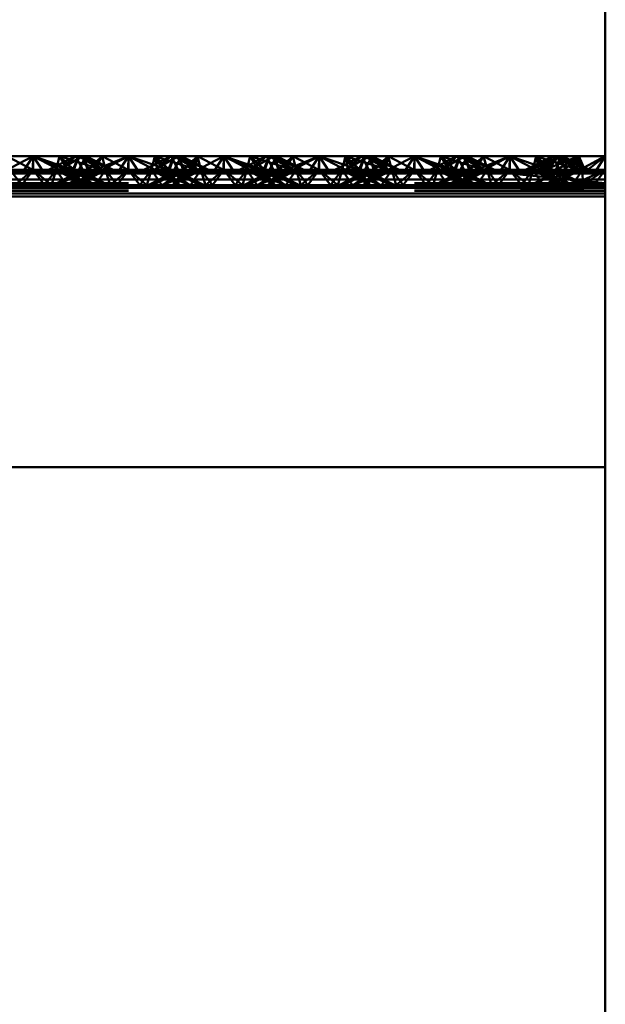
# Paper-space layout 'Layout1' of a CAD drawing. Extents: x -2 to 1033, y -36 to 596.
# Tile 216 of 256: x 375.47 to 377.01, y 475.24 to 477.83. Entities that reach past the tile are written whole.
import ezdxf

# ---------------------------------------------------------------- set-up
doc = ezdxf.new("R2010")
doc.units = 0
doc.linetypes.add('ACAD_ISO02W100', pattern=[15, 12, -3])
doc.layers.add('SS_ZEBRIKY', color=24, linetype='CONTINUOUS', lineweight=50)

psp = doc.layouts.get("Layout1")

# ---------------------------------------------------------------- linework, layer by layer
at = {"layer": 'SS_ZEBRIKY', "color": 1, "linetype": 'Continuous', "ltscale": 0.25}
psp.add_line((377.0063, 483.685), (377.0063, 453.285), dxfattribs=at)
at = {"layer": 'SS_ZEBRIKY', "color": 7, "linetype": 'Continuous', "ltscale": 0.25}
for p, q in [((375.4296, 477.4288), (375.5063, 477.4688)), ((375.5063, 477.4688), (375.4374, 477.4688)), ((375.4803, 477.4288), (375.5063, 477.4688)), ((375.5324, 477.4288), (375.5063, 477.4688)), ((375.5063, 477.4688), (375.583, 477.4288)), ((375.5063, 477.4688), (375.5966, 477.4322)), ((375.5753, 477.4688), (375.5063, 477.4688)), ((375.5753, 477.4688), (375.5966, 477.4322)), ((375.5753, 477.4688), (375.6134, 477.433)), ((375.6258, 477.4688), (375.5753, 477.4688)), ((375.6258, 477.4688), (375.6134, 477.433)), ((375.6258, 477.4688), (375.6889, 477.433)), ((375.6442, 477.4688), (375.6258, 477.4688)), ((375.6442, 477.4688), (375.6889, 477.433)), ((375.7158, 477.433), (375.6442, 477.4688)), ((375.6874, 477.4688), (375.6442, 477.4688)), ((375.6874, 477.4688), (375.6728, 477.4545)), ((375.7553, 477.433), (375.6874, 477.4688)), ((375.7563, 477.4688), (375.6874, 477.4688)), ((375.7553, 477.433), (375.7563, 477.4688)), ((375.7563, 477.4688), (375.8226, 477.4459)), ((375.8253, 477.4688), (375.7563, 477.4688)), ((375.8684, 477.4688), (375.7969, 477.433)), ((375.8243, 477.433), (375.8869, 477.4688)), ((375.8243, 477.433), (375.8684, 477.4688)), ((375.8253, 477.4688), (375.8393, 477.4543)), ((375.8253, 477.4688), (375.8516, 477.4604)), ((375.8684, 477.4688), (375.8253, 477.4688)), ((375.8869, 477.4688), (375.8684, 477.4688)), ((375.8993, 477.433), (375.8869, 477.4688)), ((375.9374, 477.4688), (375.8869, 477.4688)), ((375.8993, 477.433), (375.9374, 477.4688)), ((375.9161, 477.4322), (375.9374, 477.4688)), ((375.9296, 477.4288), (376.0063, 477.4688)), ((375.9296, 477.4288), (375.9374, 477.4688)), ((376.0063, 477.4688), (375.9374, 477.4688)), ((375.9803, 477.4288), (376.0063, 477.4688)), ((376.0324, 477.4288), (376.0063, 477.4688)), ((376.0063, 477.4688), (376.083, 477.4288)), ((376.0063, 477.4688), (376.0966, 477.4322)), ((376.0753, 477.4688), (376.0063, 477.4688)), ((376.0753, 477.4688), (376.0966, 477.4322)), ((376.0753, 477.4688), (376.1134, 477.433)), ((376.1258, 477.4688), (376.0753, 477.4688)), ((376.1258, 477.4688), (376.1134, 477.433)), ((376.1258, 477.4688), (376.1889, 477.433)), ((376.1442, 477.4688), (376.1258, 477.4688)), ((376.1442, 477.4688), (376.1889, 477.433)), ((376.2158, 477.433), (376.1442, 477.4688)), ((376.1874, 477.4688), (376.1442, 477.4688)), ((376.1728, 477.4545), (376.1874, 477.4688)), ((376.2553, 477.433), (376.1874, 477.4688)), ((376.2563, 477.4688), (376.1874, 477.4688)), ((376.2553, 477.433), (376.2563, 477.4688)), ((376.2563, 477.4688), (376.3226, 477.4459)), ((376.3253, 477.4688), (376.2563, 477.4688)), ((376.3684, 477.4688), (376.2969, 477.433)), ((376.3243, 477.433), (376.3869, 477.4688)), ((376.3243, 477.433), (376.3684, 477.4688)), ((376.3253, 477.4688), (376.3393, 477.4543)), ((376.3253, 477.4688), (376.3516, 477.4604)), ((376.3684, 477.4688), (376.3253, 477.4688)), ((376.3869, 477.4688), (376.3684, 477.4688)), ((376.3993, 477.433), (376.3869, 477.4688)), ((376.4374, 477.4688), (376.3869, 477.4688)), ((376.3993, 477.433), (376.4374, 477.4688)), ((376.4161, 477.4322), (376.4374, 477.4688)), ((376.4296, 477.4288), (376.5063, 477.4688)), ((376.4296, 477.4288), (376.4374, 477.4688)), ((376.5063, 477.4688), (376.4374, 477.4688)), ((376.4803, 477.4288), (376.5063, 477.4688)), ((376.5324, 477.4288), (376.5063, 477.4688)), ((376.5063, 477.4688), (376.583, 477.4288)), ((376.5063, 477.4688), (376.5966, 477.4322)), ((376.5753, 477.4688), (376.5063, 477.4688)), ((376.5753, 477.4688), (376.5966, 477.4322)), ((376.5753, 477.4688), (376.6134, 477.433)), ((376.6258, 477.4688), (376.5753, 477.4688)), ((376.6258, 477.4688), (376.6134, 477.433)), ((376.6258, 477.4688), (376.6889, 477.433)), ((376.6442, 477.4688), (376.6258, 477.4688)), ((376.6889, 477.433), (376.6442, 477.4688)), ((376.7158, 477.433), (376.6442, 477.4688)), ((376.6874, 477.4688), (376.6442, 477.4688)), ((376.6728, 477.4545), (376.6874, 477.4688)), ((376.7553, 477.433), (376.6874, 477.4688)), ((376.7563, 477.4688), (376.6874, 477.4688)), ((376.7553, 477.433), (376.7563, 477.4688)), ((376.7563, 477.4688), (376.8228, 477.4459)), ((376.8253, 477.4688), (376.7563, 477.4688)), ((376.8684, 477.4688), (376.7972, 477.433)), ((376.8121, 477.433), (376.8869, 477.4688)), ((376.8121, 477.433), (376.8684, 477.4688)), ((376.8394, 477.4542), (376.8253, 477.4688)), ((376.8253, 477.4688), (376.8516, 477.4604)), ((376.8684, 477.4688), (376.8253, 477.4688)), ((376.9374, 477.4688), (376.8473, 477.433)), ((376.8473, 477.433), (376.8869, 477.4688)), ((376.8869, 477.4688), (376.8684, 477.4688)), ((376.9374, 477.4688), (376.8869, 477.4688)), ((376.9374, 477.4688), (376.8993, 477.433)), ((376.9161, 477.4322), (376.9374, 477.4688)), ((376.9296, 477.4288), (376.9374, 477.4688)), ((376.9546, 477.4288), (376.9374, 477.4688)), ((377.0063, 477.4688), (376.9374, 477.4688)), ((376.9546, 477.4288), (377.0063, 477.4688)), ((376.9803, 477.4288), (377.0063, 477.4688)), ((375.4296, 477.4288), (375.5063, 477.4235)), ((375.4296, 477.4288), (375.4803, 477.4288)), ((375.5063, 477.4235), (375.4803, 477.4288)), ((375.4803, 477.4288), (375.5324, 477.4288)), ((375.5063, 477.4235), (375.583, 477.4288)), ((375.5063, 477.4235), (375.5324, 477.4288)), ((375.5324, 477.4288), (375.583, 477.4288)), ((375.583, 477.4288), (375.5966, 477.4322)), ((375.583, 477.4288), (375.9296, 477.4288)), ((375.5966, 477.4322), (375.6134, 477.433)), ((375.5966, 477.4322), (375.9161, 477.4322)), ((375.8993, 477.433), (375.6134, 477.433)), ((375.9161, 477.4322), (375.8993, 477.433)), ((375.9161, 477.4322), (375.9296, 477.4288)), ((375.9296, 477.4288), (376.0063, 477.4235)), ((375.9296, 477.4288), (375.9803, 477.4288)), ((376.0063, 477.4235), (375.9803, 477.4288)), ((375.9803, 477.4288), (376.0324, 477.4288)), ((376.0063, 477.4235), (376.083, 477.4288)), ((376.0063, 477.4235), (376.0324, 477.4288)), ((376.0324, 477.4288), (376.083, 477.4288)), ((376.083, 477.4288), (376.0966, 477.4322)), ((376.083, 477.4288), (376.4296, 477.4288)), ((376.0966, 477.4322), (376.1134, 477.433)), ((376.0966, 477.4322), (376.4161, 477.4322)), ((376.3993, 477.433), (376.1134, 477.433)), ((376.4161, 477.4322), (376.3993, 477.433)), ((376.4161, 477.4322), (376.4296, 477.4288)), ((376.4296, 477.4288), (376.5063, 477.4235)), ((376.4296, 477.4288), (376.4803, 477.4288)), ((376.5063, 477.4235), (376.4803, 477.4288)), ((376.4803, 477.4288), (376.5324, 477.4288)), ((376.5063, 477.4235), (376.583, 477.4288)), ((376.5063, 477.4235), (376.5324, 477.4288)), ((376.5324, 477.4288), (376.583, 477.4288)), ((376.583, 477.4288), (376.5966, 477.4322)), ((376.583, 477.4288), (376.9296, 477.4288)), ((376.5966, 477.4322), (376.6134, 477.433)), ((376.5966, 477.4322), (376.9161, 477.4322)), ((376.8993, 477.433), (376.6134, 477.433)), ((376.9161, 477.4322), (376.8993, 477.433)), ((376.9161, 477.4322), (376.9296, 477.4288)), ((376.9296, 477.4288), (377.0063, 477.4235)), ((376.9296, 477.4288), (376.9546, 477.4288)), ((377.0063, 477.4235), (376.9546, 477.4288)), ((376.9546, 477.4288), (376.9803, 477.4288)), ((377.0063, 477.4235), (376.9803, 477.4288)), ((376.9803, 477.4288), (377.0063, 477.4288)), ((377.0063, 477.4235), (373.5063, 477.4235)), ((373.5063, 477.4079), (377.0063, 477.4079)), ((373.5063, 477.3869), (377.0063, 477.3869)), ((377.0063, 477.363), (373.5063, 477.363)), ((377.0063, 476.653), (373.5063, 476.653))]:
    psp.add_line(p, q, dxfattribs=at)
at = {"layer": 'SS_ZEBRIKY', "color": 3, "linetype": 'ACAD_ISO02W100', "ltscale": 0.25}
for p, q in [((375.4374, 477.4688), (375.5053, 477.433)), ((375.5063, 477.4688), (375.5053, 477.433)), ((375.6099, 477.433), (375.5063, 477.4688)), ((375.5063, 477.4688), (375.5063, 477.433)), ((375.6184, 477.4688), (375.5469, 477.433)), ((375.5663, 477.433), (375.5753, 477.4688)), ((375.6369, 477.4688), (375.5743, 477.433)), ((375.5743, 477.433), (375.6184, 477.4688)), ((375.5748, 477.433), (375.6369, 477.4688)), ((375.5748, 477.433), (375.6184, 477.4688)), ((375.6099, 477.433), (375.5753, 477.4688)), ((375.6869, 477.433), (375.5753, 477.4688)), ((375.6103, 477.433), (375.6258, 477.4688)), ((375.6184, 477.4688), (375.6313, 477.443)), ((375.6869, 477.433), (375.6258, 477.4688)), ((375.7158, 477.433), (375.6258, 477.4688)), ((375.6263, 477.433), (375.6442, 477.4688)), ((375.6493, 477.433), (375.6369, 477.4688)), ((375.6401, 477.4606), (375.6369, 477.4688)), ((375.6369, 477.4688), (375.6403, 477.461)), ((375.6524, 477.433), (375.6369, 477.4688)), ((375.651, 477.433), (375.6401, 477.4606)), ((375.6403, 477.461), (375.6524, 477.433)), ((375.6493, 477.433), (375.6874, 477.4688)), ((375.6728, 477.4545), (375.651, 477.433)), ((375.6661, 477.4322), (375.7563, 477.4688)), ((375.6661, 477.4322), (375.6874, 477.4688)), ((375.6796, 477.4288), (375.7563, 477.4688)), ((375.6963, 477.433), (375.6874, 477.4688)), ((375.6936, 477.4441), (375.6874, 477.4688)), ((375.7563, 477.4688), (375.7303, 477.4288)), ((375.7824, 477.4288), (375.7563, 477.4688)), ((375.7563, 477.4688), (375.833, 477.4288)), ((375.7563, 477.433), (375.7563, 477.4688)), ((375.8253, 477.4688), (375.8163, 477.433)), ((375.8869, 477.4688), (375.8248, 477.433)), ((375.8248, 477.433), (375.8684, 477.4688)), ((375.833, 477.4288), (375.8253, 477.4688)), ((375.8253, 477.4688), (375.8466, 477.4322)), ((375.8253, 477.4688), (375.8634, 477.433)), ((375.8393, 477.4543), (375.8599, 477.433)), ((375.8516, 477.4604), (375.9369, 477.433)), ((375.8758, 477.4688), (375.8603, 477.433)), ((375.8724, 477.461), (375.8603, 477.433)), ((375.8758, 477.4688), (375.8634, 477.433)), ((375.8684, 477.4688), (375.8863, 477.433)), ((375.8758, 477.4688), (375.8724, 477.461)), ((375.8758, 477.4688), (375.9369, 477.433)), ((375.8758, 477.4688), (375.9389, 477.433)), ((375.8758, 477.4688), (375.9658, 477.433)), ((375.8813, 477.443), (375.8942, 477.4688)), ((375.8869, 477.4688), (375.901, 477.433)), ((375.8869, 477.4688), (375.9024, 477.433)), ((375.9389, 477.433), (375.8942, 477.4688)), ((375.9658, 477.433), (375.8942, 477.4688)), ((375.9374, 477.4688), (375.901, 477.433)), ((375.9374, 477.4688), (375.9463, 477.433)), ((375.9374, 477.4688), (376.0053, 477.433)), ((376.0063, 477.4688), (376.0053, 477.433)), ((376.1099, 477.433), (376.0063, 477.4688)), ((376.0063, 477.433), (376.0063, 477.4688)), ((376.1184, 477.4688), (376.0469, 477.433)), ((376.0663, 477.433), (376.0753, 477.4688)), ((376.1369, 477.4688), (376.0743, 477.433)), ((376.0743, 477.433), (376.1184, 477.4688)), ((376.0748, 477.433), (376.1369, 477.4688)), ((376.0748, 477.433), (376.1184, 477.4688)), ((376.1099, 477.433), (376.0753, 477.4688)), ((376.1869, 477.433), (376.0753, 477.4688)), ((376.1103, 477.433), (376.1258, 477.4688)), ((376.1184, 477.4688), (376.1313, 477.443)), ((376.1869, 477.433), (376.1258, 477.4688)), ((376.2158, 477.433), (376.1258, 477.4688)), ((376.1263, 477.433), (376.1442, 477.4688)), ((376.1493, 477.433), (376.1369, 477.4688)), ((376.1401, 477.4606), (376.1369, 477.4688)), ((376.1524, 477.433), (376.1369, 477.4688)), ((376.1369, 477.4688), (376.1403, 477.461)), ((376.151, 477.433), (376.1401, 477.4606)), ((376.1403, 477.461), (376.1524, 477.433)), ((376.1493, 477.433), (376.1874, 477.4688)), ((376.151, 477.433), (376.1728, 477.4545)), ((376.1661, 477.4322), (376.2563, 477.4688)), ((376.1661, 477.4322), (376.1874, 477.4688)), ((376.1796, 477.4288), (376.2563, 477.4688)), ((376.1936, 477.4441), (376.1874, 477.4688)), ((376.1963, 477.433), (376.1874, 477.4688)), ((376.2563, 477.4688), (376.2303, 477.4288)), ((376.2824, 477.4288), (376.2563, 477.4688)), ((376.2563, 477.4688), (376.333, 477.4288)), ((376.2563, 477.433), (376.2563, 477.4688)), ((376.3253, 477.4688), (376.3163, 477.433)), ((376.3869, 477.4688), (376.3248, 477.433)), ((376.3248, 477.433), (376.3684, 477.4688)), ((376.3253, 477.4688), (376.333, 477.4288)), ((376.3253, 477.4688), (376.3466, 477.4322)), ((376.3253, 477.4688), (376.3634, 477.433)), ((376.3393, 477.4543), (376.3599, 477.433)), ((376.3516, 477.4604), (376.4369, 477.433)), ((376.3758, 477.4688), (376.3603, 477.433)), ((376.3724, 477.461), (376.3603, 477.433)), ((376.3758, 477.4688), (376.3634, 477.433)), ((376.3684, 477.4688), (376.3863, 477.433)), ((376.3758, 477.4688), (376.3724, 477.461)), ((376.3758, 477.4688), (376.4369, 477.433)), ((376.3758, 477.4688), (376.4389, 477.433)), ((376.3758, 477.4688), (376.4658, 477.433)), ((376.3813, 477.443), (376.3942, 477.4688)), ((376.3869, 477.4688), (376.401, 477.433)), ((376.3869, 477.4688), (376.4024, 477.433)), ((376.4389, 477.433), (376.3942, 477.4688)), ((376.4658, 477.433), (376.3942, 477.4688)), ((376.4374, 477.4688), (376.401, 477.433)), ((376.4374, 477.4688), (376.4463, 477.433)), ((376.4374, 477.4688), (376.5053, 477.433)), ((376.5053, 477.433), (376.5063, 477.4688)), ((376.6099, 477.433), (376.5063, 477.4688)), ((376.5063, 477.433), (376.5063, 477.4688)), ((376.6184, 477.4688), (376.5469, 477.433)), ((376.5663, 477.433), (376.5753, 477.4688)), ((376.5743, 477.433), (376.6369, 477.4688)), ((376.6184, 477.4688), (376.5743, 477.433)), ((376.5748, 477.433), (376.6369, 477.4688)), ((376.5748, 477.433), (376.6184, 477.4688)), ((376.6099, 477.433), (376.5753, 477.4688)), ((376.6869, 477.433), (376.5753, 477.4688)), ((376.6103, 477.433), (376.6258, 477.4688)), ((376.6184, 477.4688), (376.6313, 477.443)), ((376.6869, 477.433), (376.6258, 477.4688)), ((376.7158, 477.433), (376.6258, 477.4688)), ((376.6263, 477.433), (376.6442, 477.4688)), ((376.6493, 477.433), (376.6369, 477.4688)), ((376.6401, 477.4606), (376.6369, 477.4688)), ((376.6369, 477.4688), (376.6403, 477.461)), ((376.6524, 477.433), (376.6369, 477.4688)), ((376.651, 477.433), (376.6401, 477.4606)), ((376.6403, 477.461), (376.6524, 477.433)), ((376.6493, 477.433), (376.6874, 477.4688)), ((376.651, 477.433), (376.6728, 477.4545)), ((376.6661, 477.4322), (376.7563, 477.4688)), ((376.6661, 477.4322), (376.6874, 477.4688)), ((376.6796, 477.4288), (376.7563, 477.4688)), ((376.6963, 477.433), (376.6874, 477.4688)), ((376.6936, 477.4441), (376.6874, 477.4688)), ((376.7303, 477.4288), (376.7563, 477.4688)), ((376.7824, 477.4288), (376.7563, 477.4688)), ((376.7563, 477.4688), (376.833, 477.4288)), ((376.7563, 477.433), (376.7563, 477.4688)), ((376.8869, 477.4688), (376.8044, 477.433)), ((376.8044, 477.433), (376.8684, 477.4688)), ((376.8253, 477.4688), (376.8163, 477.433)), ((376.8253, 477.4688), (376.8191, 477.444)), ((376.833, 477.4288), (376.8253, 477.4688)), ((376.8253, 477.4688), (376.8466, 477.4322)), ((376.8253, 477.4688), (376.8634, 477.433)), ((376.8869, 477.4688), (376.8328, 477.433)), ((376.8599, 477.433), (376.8394, 477.4542)), ((376.8516, 477.4604), (376.8767, 477.4523)), ((376.8758, 477.4688), (376.8603, 477.433)), ((376.8724, 477.461), (376.8603, 477.433)), ((376.8634, 477.433), (376.8758, 477.4688)), ((376.8684, 477.4688), (376.8863, 477.433)), ((376.9369, 477.433), (376.8758, 477.4688)), ((376.8758, 477.4688), (376.9389, 477.433)), ((376.8758, 477.4688), (376.9658, 477.433)), ((376.8767, 477.4523), (376.9369, 477.433)), ((376.9374, 477.4688), (376.8794, 477.433)), ((376.8794, 477.433), (376.8869, 477.4688)), ((376.8813, 477.443), (376.8942, 477.4688)), ((376.8869, 477.4688), (376.9024, 477.433)), ((376.9389, 477.433), (376.8942, 477.4688)), ((376.9658, 477.433), (376.8942, 477.4688)), ((376.9374, 477.4688), (376.9393, 477.433)), ((376.9374, 477.4688), (376.9463, 477.433)), ((377.0063, 477.4688), (376.9393, 477.433)), ((375.4161, 477.4322), (375.5966, 477.4322)), ((375.4463, 477.433), (375.4764, 477.393)), ((375.5063, 477.433), (375.4463, 477.433)), ((375.5063, 477.433), (375.4579, 477.393)), ((375.4764, 477.393), (375.5063, 477.433)), ((375.5363, 477.393), (375.5063, 477.433)), ((375.5548, 477.393), (375.5063, 477.433)), ((375.5663, 477.433), (375.5063, 477.433)), ((375.5363, 477.393), (375.5663, 477.433)), ((375.5548, 477.393), (375.5663, 477.433)), ((375.6313, 477.4305), (375.5583, 477.393)), ((375.6382, 477.427), (375.5583, 477.393)), ((375.5663, 477.433), (375.5935, 477.393)), ((375.6403, 477.393), (375.5663, 477.433)), ((375.5663, 477.433), (375.6679, 477.393)), ((375.6103, 477.433), (375.5663, 477.433)), ((375.5683, 477.393), (375.6524, 477.433)), ((375.5683, 477.393), (375.6363, 477.433)), ((375.5948, 477.393), (375.6413, 477.4253)), ((375.6403, 477.393), (375.6103, 477.433)), ((375.6103, 477.433), (375.6679, 477.393)), ((375.6944, 477.393), (375.6103, 477.433)), ((375.6103, 477.433), (375.7043, 477.393)), ((375.6134, 477.433), (375.6103, 477.433)), ((375.6224, 477.393), (375.6963, 477.433)), ((375.6224, 477.393), (375.6524, 477.433)), ((375.6944, 477.393), (375.6263, 477.433)), ((375.7043, 477.393), (375.6263, 477.433)), ((375.6313, 477.443), (375.6363, 477.433)), ((375.6363, 477.433), (375.6313, 477.4305)), ((375.6524, 477.433), (375.6382, 477.427)), ((375.6413, 477.4253), (375.6524, 477.433)), ((375.6493, 477.433), (375.6661, 477.4322)), ((375.6568, 477.4174), (375.6963, 477.433)), ((375.6661, 477.4322), (375.6796, 477.4288)), ((375.6692, 477.393), (375.6963, 477.433)), ((375.6796, 477.4288), (375.7563, 477.4235)), ((375.6963, 477.433), (375.6936, 477.4441)), ((375.7079, 477.393), (375.6963, 477.433)), ((375.6963, 477.433), (375.7264, 477.393)), ((375.7079, 477.393), (375.7563, 477.433)), ((375.7264, 477.393), (375.7563, 477.433)), ((375.7303, 477.4288), (375.7563, 477.4235)), ((375.7563, 477.433), (375.7863, 477.393)), ((375.7563, 477.433), (375.8048, 477.393)), ((375.7563, 477.4235), (375.833, 477.4288)), ((375.7563, 477.4235), (375.7824, 477.4288)), ((375.7863, 477.393), (375.8163, 477.433)), ((375.8048, 477.393), (375.8163, 477.433)), ((375.8083, 477.393), (375.9024, 477.433)), ((375.8863, 477.433), (375.8083, 477.393)), ((375.8191, 477.4441), (375.8163, 477.433)), ((375.8163, 477.433), (375.8344, 477.4064)), ((375.8163, 477.433), (375.8903, 477.393)), ((375.8163, 477.433), (375.8559, 477.4174)), ((375.9024, 477.433), (375.8183, 477.393)), ((375.8863, 477.433), (375.8183, 477.393)), ((375.8226, 477.4459), (375.8599, 477.433)), ((375.833, 477.4288), (375.8466, 477.4322)), ((375.8448, 477.393), (375.9463, 477.433)), ((375.8448, 477.393), (375.9024, 477.433)), ((375.8634, 477.433), (375.8466, 477.4322)), ((375.8603, 477.433), (375.8903, 477.393)), ((375.8603, 477.433), (375.8713, 477.4253)), ((375.8603, 477.433), (375.9444, 477.393)), ((375.8745, 477.427), (375.8603, 477.433)), ((375.8713, 477.4253), (375.9179, 477.393)), ((375.9463, 477.433), (375.8724, 477.393)), ((375.9024, 477.433), (375.8724, 477.393)), ((375.9543, 477.393), (375.8745, 477.427)), ((375.8763, 477.433), (375.8813, 477.443)), ((375.8763, 477.433), (375.9444, 477.393)), ((375.8813, 477.4305), (375.8763, 477.433)), ((375.9543, 477.393), (375.8813, 477.4305)), ((375.9024, 477.433), (375.8993, 477.433)), ((375.9463, 477.433), (375.9024, 477.433)), ((375.9161, 477.4322), (376.0966, 477.4322)), ((375.9192, 477.393), (375.9463, 477.433)), ((375.9463, 477.433), (375.9579, 477.393)), ((375.9764, 477.393), (375.9463, 477.433)), ((376.0063, 477.433), (375.9463, 477.433)), ((375.9579, 477.393), (376.0063, 477.433)), ((375.9764, 477.393), (376.0063, 477.433)), ((376.0363, 477.393), (376.0063, 477.433)), ((376.0548, 477.393), (376.0063, 477.433)), ((376.0663, 477.433), (376.0063, 477.433)), ((376.0363, 477.393), (376.0663, 477.433)), ((376.0548, 477.393), (376.0663, 477.433)), ((376.1524, 477.433), (376.0583, 477.393)), ((376.1313, 477.4305), (376.0583, 477.393)), ((376.0663, 477.433), (376.0935, 477.393)), ((376.1403, 477.393), (376.0663, 477.433)), ((376.0663, 477.433), (376.1679, 477.393)), ((376.1103, 477.433), (376.0663, 477.433)), ((376.0683, 477.393), (376.1524, 477.433)), ((376.0683, 477.393), (376.1363, 477.433)), ((376.0948, 477.393), (376.1413, 477.4253)), ((376.1403, 477.393), (376.1103, 477.433)), ((376.1103, 477.433), (376.1679, 477.393)), ((376.1944, 477.393), (376.1103, 477.433)), ((376.1103, 477.433), (376.2043, 477.393)), ((376.1134, 477.433), (376.1103, 477.433)), ((376.1224, 477.393), (376.1963, 477.433)), ((376.1224, 477.393), (376.1524, 477.433)), ((376.1944, 477.393), (376.1263, 477.433)), ((376.2043, 477.393), (376.1263, 477.433)), ((376.1313, 477.443), (376.1363, 477.433)), ((376.1363, 477.433), (376.1313, 477.4305)), ((376.1413, 477.4253), (376.1524, 477.433)), ((376.1661, 477.4322), (376.1493, 477.433)), ((376.1568, 477.4174), (376.1963, 477.433)), ((376.1796, 477.4288), (376.1661, 477.4322)), ((376.1692, 477.393), (376.1963, 477.433)), ((376.2563, 477.4235), (376.1796, 477.4288)), ((376.1963, 477.433), (376.1936, 477.4441)), ((376.2079, 477.393), (376.1963, 477.433)), ((376.1963, 477.433), (376.2264, 477.393)), ((376.2079, 477.393), (376.2563, 477.433)), ((376.2264, 477.393), (376.2563, 477.433)), ((376.2303, 477.4288), (376.2563, 477.4235)), ((376.2563, 477.433), (376.2863, 477.393)), ((376.2563, 477.433), (376.3048, 477.393)), ((376.2563, 477.4235), (376.333, 477.4288)), ((376.2563, 477.4235), (376.2824, 477.4288)), ((376.2863, 477.393), (376.3163, 477.433)), ((376.3048, 477.393), (376.3163, 477.433)), ((376.3083, 477.393), (376.4024, 477.433)), ((376.3863, 477.433), (376.3083, 477.393)), ((376.3191, 477.4441), (376.3163, 477.433)), ((376.3163, 477.433), (376.3344, 477.4064)), ((376.3163, 477.433), (376.3903, 477.393)), ((376.3163, 477.433), (376.3559, 477.4174)), ((376.4024, 477.433), (376.3183, 477.393)), ((376.3863, 477.433), (376.3183, 477.393)), ((376.3226, 477.4459), (376.3599, 477.433)), ((376.333, 477.4288), (376.3466, 477.4322)), ((376.3448, 477.393), (376.4463, 477.433)), ((376.3448, 477.393), (376.4024, 477.433)), ((376.3634, 477.433), (376.3466, 477.4322)), ((376.3603, 477.433), (376.3903, 477.393)), ((376.3603, 477.433), (376.3713, 477.4253)), ((376.3603, 477.433), (376.4444, 477.393)), ((376.3745, 477.427), (376.3603, 477.433)), ((376.3713, 477.4253), (376.4179, 477.393)), ((376.4463, 477.433), (376.3724, 477.393)), ((376.4024, 477.433), (376.3724, 477.393)), ((376.4543, 477.393), (376.3745, 477.427)), ((376.3763, 477.433), (376.3813, 477.443)), ((376.3763, 477.433), (376.4444, 477.393)), ((376.3813, 477.4305), (376.3763, 477.433)), ((376.4543, 477.393), (376.3813, 477.4305)), ((376.4024, 477.433), (376.3993, 477.433)), ((376.4463, 477.433), (376.4024, 477.433)), ((376.4161, 477.4322), (376.5966, 477.4322)), ((376.4192, 477.393), (376.4463, 477.433)), ((376.4463, 477.433), (376.4579, 477.393)), ((376.4764, 477.393), (376.4463, 477.433)), ((376.5063, 477.433), (376.4463, 477.433)), ((376.4579, 477.393), (376.5063, 477.433)), ((376.4764, 477.393), (376.5063, 477.433)), ((376.5363, 477.393), (376.5063, 477.433)), ((376.5548, 477.393), (376.5063, 477.433)), ((376.5663, 477.433), (376.5063, 477.433)), ((376.5363, 477.393), (376.5663, 477.433)), ((376.5548, 477.393), (376.5663, 477.433)), ((376.6313, 477.4305), (376.5583, 477.393)), ((376.6382, 477.427), (376.5583, 477.393)), ((376.5663, 477.433), (376.5935, 477.393)), ((376.6403, 477.393), (376.5663, 477.433)), ((376.5663, 477.433), (376.6679, 477.393)), ((376.6103, 477.433), (376.5663, 477.433)), ((376.5683, 477.393), (376.6524, 477.433)), ((376.5683, 477.393), (376.6363, 477.433)), ((376.5948, 477.393), (376.6413, 477.4253)), ((376.6403, 477.393), (376.6103, 477.433)), ((376.6103, 477.433), (376.6679, 477.393)), ((376.6944, 477.393), (376.6103, 477.433)), ((376.6103, 477.433), (376.7043, 477.393)), ((376.6134, 477.433), (376.6103, 477.433)), ((376.6224, 477.393), (376.6963, 477.433)), ((376.6224, 477.393), (376.6524, 477.433)), ((376.6944, 477.393), (376.6263, 477.433)), ((376.7043, 477.393), (376.6263, 477.433)), ((376.6313, 477.443), (376.6363, 477.433)), ((376.6363, 477.433), (376.6313, 477.4305)), ((376.6524, 477.433), (376.6382, 477.427)), ((376.6413, 477.4253), (376.6524, 477.433)), ((376.6493, 477.433), (376.6661, 477.4322)), ((376.6568, 477.4174), (376.6963, 477.433)), ((376.6661, 477.4322), (376.6796, 477.4288)), ((376.6692, 477.393), (376.6963, 477.433)), ((376.6796, 477.4288), (376.7563, 477.4235)), ((376.6963, 477.433), (376.6936, 477.4441)), ((376.7079, 477.393), (376.6963, 477.433)), ((376.6963, 477.433), (376.7264, 477.393)), ((376.7079, 477.393), (376.7563, 477.433)), ((376.7264, 477.393), (376.7563, 477.433)), ((376.7563, 477.4235), (376.7303, 477.4288)), ((376.7563, 477.433), (376.7863, 477.393)), ((376.7563, 477.433), (376.8048, 477.393)), ((376.7563, 477.4235), (376.833, 477.4288)), ((376.7563, 477.4235), (376.7824, 477.4288)), ((376.7863, 477.393), (376.8163, 477.433)), ((376.8163, 477.433), (376.8048, 477.393)), ((376.8113, 477.393), (376.9024, 477.433)), ((376.8863, 477.433), (376.8113, 477.393)), ((376.9024, 477.433), (376.8114, 477.393)), ((376.8863, 477.433), (376.8114, 477.393)), ((376.8191, 477.444), (376.8163, 477.433)), ((376.8163, 477.433), (376.8349, 477.4056)), ((376.8163, 477.433), (376.8903, 477.393)), ((376.8566, 477.4172), (376.8163, 477.433)), ((376.8228, 477.4459), (376.8599, 477.433)), ((376.833, 477.4288), (376.8466, 477.4322)), ((376.833, 477.4288), (377.0063, 477.4237)), ((376.8466, 477.4322), (377.0063, 477.433)), ((376.8466, 477.4322), (376.8634, 477.433)), ((377.0063, 477.4237), (376.8466, 477.4322)), ((376.8497, 477.393), (376.9463, 477.433)), ((376.8497, 477.393), (376.9024, 477.433)), ((376.9463, 477.433), (376.8501, 477.393)), ((376.9024, 477.433), (376.8501, 477.393)), ((376.8603, 477.433), (376.8903, 477.393)), ((376.8716, 477.4252), (376.8603, 477.433)), ((376.8603, 477.433), (376.9444, 477.393)), ((376.8603, 477.433), (376.8748, 477.4269)), ((376.9179, 477.393), (376.8716, 477.4252)), ((376.8748, 477.4269), (376.9543, 477.393)), ((376.8763, 477.433), (376.8813, 477.443)), ((376.9444, 477.393), (376.8763, 477.433)), ((376.8814, 477.4304), (376.8763, 477.433)), ((376.9543, 477.393), (376.8814, 477.4304)), ((376.9024, 477.433), (376.8993, 477.433)), ((376.9463, 477.433), (376.9024, 477.433)), ((376.9192, 477.393), (376.9463, 477.433)), ((377.0063, 477.433), (376.9196, 477.393)), ((376.9463, 477.433), (376.9196, 477.393)), ((376.9471, 477.393), (376.9463, 477.433)), ((377.0063, 477.433), (376.9463, 477.433)), ((376.9471, 477.393), (377.0063, 477.433)), ((376.9764, 477.393), (377.0063, 477.433)), ((375.5948, 477.393), (375.6568, 477.4174)), ((375.8344, 477.4064), (375.8435, 477.393)), ((375.8559, 477.4174), (375.9179, 477.393)), ((376.0948, 477.393), (376.1568, 477.4174)), ((376.3344, 477.4064), (376.3435, 477.393)), ((376.3559, 477.4174), (376.4179, 477.393)), ((376.5948, 477.393), (376.6568, 477.4174)), ((376.7563, 477.4235), (377.0063, 477.4237)), ((377.0063, 477.398), (376.7563, 477.4235)), ((376.8349, 477.4056), (376.8435, 477.393)), ((376.9179, 477.393), (376.8566, 477.4172)), ((369.0063, 477.398), (377.0063, 477.398)), ((377.0063, 477.3854), (369.0063, 477.3854)), ((369.0063, 477.379), (377.0063, 477.379)), ((369.0063, 477.378), (377.0063, 477.378)), ((375.4192, 477.393), (375.5063, 477.3854)), ((375.4192, 477.393), (375.4764, 477.393)), ((375.5063, 477.3854), (375.4764, 477.393)), ((375.4764, 477.393), (375.5363, 477.393)), ((375.5935, 477.393), (375.5063, 477.3854)), ((375.5063, 477.3854), (375.5363, 477.393)), ((375.5363, 477.393), (375.5935, 477.393)), ((375.5935, 477.393), (375.9192, 477.393)), ((375.7563, 477.3854), (375.6692, 477.393)), ((375.7264, 477.393), (375.7563, 477.3854)), ((375.7563, 477.3854), (375.8435, 477.393)), ((375.7563, 477.3854), (375.7863, 477.393)), ((375.9192, 477.393), (376.0063, 477.3854)), ((375.9192, 477.393), (375.9764, 477.393)), ((376.0063, 477.3854), (375.9764, 477.393)), ((375.9764, 477.393), (376.0363, 477.393)), ((376.0935, 477.393), (376.0063, 477.3854)), ((376.0063, 477.3854), (376.0363, 477.393)), ((376.0363, 477.393), (376.0935, 477.393)), ((376.0935, 477.393), (376.4192, 477.393)), ((376.2563, 477.3854), (376.1692, 477.393)), ((376.2264, 477.393), (376.2563, 477.3854)), ((376.2563, 477.3854), (376.3435, 477.393)), ((376.2563, 477.3854), (376.2863, 477.393)), ((376.4192, 477.393), (376.5063, 477.3854)), ((376.4192, 477.393), (376.4764, 477.393)), ((376.5063, 477.3854), (376.4764, 477.393)), ((376.4764, 477.393), (376.5363, 477.393)), ((376.5935, 477.393), (376.5063, 477.3854)), ((376.5063, 477.3854), (376.5363, 477.393)), ((376.5363, 477.393), (376.5935, 477.393)), ((376.5935, 477.393), (376.9192, 477.393)), ((376.6692, 477.393), (376.7563, 477.3854)), ((376.7264, 477.393), (376.7563, 477.3854)), ((376.7563, 477.3854), (376.8435, 477.393)), ((376.7563, 477.3854), (376.7863, 477.393)), ((376.7563, 477.3854), (377.0063, 477.389)), ((377.0063, 477.378), (376.7563, 477.3854)), ((376.8435, 477.393), (377.0063, 477.389)), ((377.0063, 477.3854), (376.9192, 477.393)), ((376.9192, 477.393), (376.9471, 477.393)), ((377.0063, 477.3854), (376.9471, 477.393)), ((376.9471, 477.393), (376.9764, 477.393)), ((377.0063, 477.3854), (376.9764, 477.393)), ((376.9764, 477.393), (377.0063, 477.393)), ((377.0063, 477.3713), (369.0063, 477.3713))]:
    psp.add_line(p, q, dxfattribs=at)

doc.saveas('drawing.dxf')
